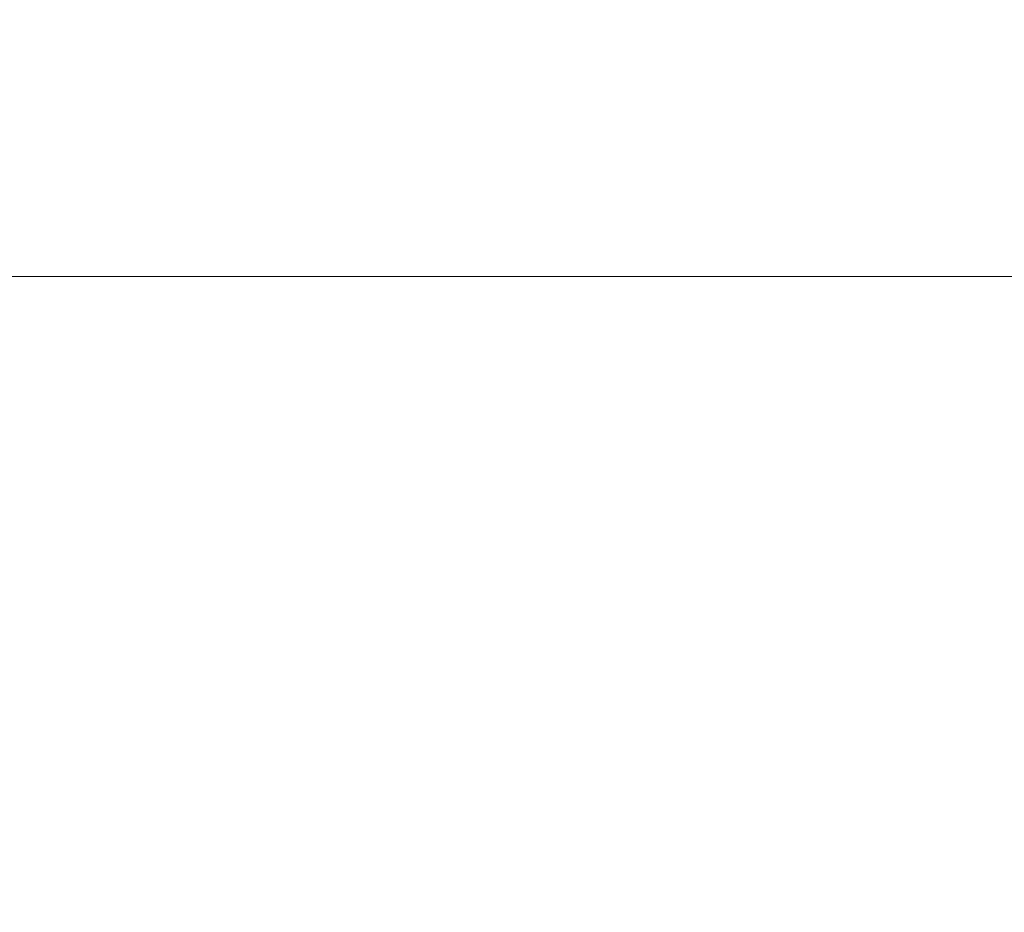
# Model space of a CAD drawing. Header units: metres. Extents: x -167 to 233, y -155 to 122.
# Tile 68 of 176: x 40.86 to 42.51, y 44.78 to 46.27. Entities that reach past the tile are written whole.
import ezdxf

# ---------------------------------------------------------------- set-up
doc = ezdxf.new("R2010")
doc.units = ezdxf.units.M
doc.header["$MEASUREMENT"] = 0
doc.layers.add('94 Genehmigungsplanung Bemaßung', color=7, linetype='Continuous')
doc.styles.add('ERSTELLTER_STIL_1', font='arial.ttf')
doc.dimstyles.new('ERSTELLTER_STIL__1', dxfattribs={"dimtxt": 0.25, "dimasz": 0.19, "dimexe": 0.18, "dimexo": 0.1, "dimgap": 0, "dimtad": 1, "dimtih": 1, "dimtoh": 1, "dimzin": 0, "dimdsep": 46, "dimtxsty": 'ERSTELLTER_STIL_1', "dimblk": 'ARROWHEAD_6', "dimblk1": 'ARROWHEAD_6', "dimblk2": 'ARROWHEAD_6', "dimcen": 0.09, "dimclrd": 7, "dimclre": 7, "dimclrt": 7, "dimazin": 0, "dimtfac": 1, "dimtdec": 4, "dimtmove": 0, "dimatfit": 3, "dimfxl": 1, "dimtolj": 1, "dimtzin": 0, "dimarcsym": 0})

# ---------------------------------------------------------------- blocks, each defined once
blk = doc.blocks.new('*D233', base_point=(27236.1321, 33357.279))
at = {"layer": '94 Genehmigungsplanung Bemaßung', "color": 7, "linetype": 'Continuous', "lineweight": 13}
for p, q in [((17.3411, 46.9622), (17.3411, 47.3372)), ((58.1625, 46.9622), (58.1625, 47.3372)), ((17.4411, 47.2497), (17.2411, 47.0497)), ((58.0625, 47.0497), (58.2625, 47.2497)), ((17.1911, 47.1497), (17.3411, 47.1497)), ((17.3411, 47.1497), (58.1625, 47.1497)), ((58.1625, 47.1497), (58.3125, 47.1497))]:
    blk.add_line(p, q, dxfattribs=at)
at = {"layer": '94 Genehmigungsplanung Bemaßung', "color": 7, "lineweight": 13, "insert": (37.3228, 47.1997), "char_height": 0.25, "attachment_point": 7, "style": 'ERSTELLTER_STIL_1'}
blk.add_mtext('\\A1;{\\pql;\\fArial|b0|i0|c0|p0;\\W1.000000;40,82}', dxfattribs=at)
blk = doc.blocks.new('ARROWHEAD_6')
at = {"color": 0, "linetype": 'Continuous', "lineweight": 0}
for p, q in [((-0.5, -0.5), (0.5, 0.5)), ((0, 0), (-1, 0))]:
    blk.add_line(p, q, dxfattribs=at)
blk = doc.blocks.new('*D257', base_point=(27236.1321, 33357.279))
at = {"layer": '94 Genehmigungsplanung Bemaßung', "color": 7, "linetype": 'Continuous', "lineweight": 13}
for p, q in [((17.5011, 45.656), (17.5011, 46.031)), ((58.0025, 45.656), (58.0025, 46.031)), ((17.6011, 45.9435), (17.4011, 45.7435)), ((57.9025, 45.7435), (58.1025, 45.9435)), ((17.5011, 45.8435), (58.0025, 45.8435))]:
    blk.add_line(p, q, dxfattribs=at)
at = {"layer": '94 Genehmigungsplanung Bemaßung', "color": 7, "lineweight": 13, "char_height": 0.25, "attachment_point": 7, "style": 'ERSTELLTER_STIL_1'}
for s, insert in [('\\A1;{\\pql;\\fArial|b0|i0|c0|p0;\\W1.000000;40,50}', (37.1321, 45.8935)), ('\\A1;{\\pql;\\fArial|b0|i0|c0|p0;\\W1.000000;16}', (57.5211, 45.8935))]:
    blk.add_mtext(s, dxfattribs=dict(at, insert=insert))

msp = doc.modelspace()

# ---------------------------------------------------------------- dimensions: what is measured, and where the dimension line sits
at = {"layer": '94 Genehmigungsplanung Bemaßung', "color": 7, "linetype": 'Continuous', "lineweight": 13}
for base, p1, p2, picture, middle in [((58.1625, 47.1497), (17.3411, 43.9997), (58.1625, 43.9997), '*D233', (37.7416, 47.3247)), ((58.0025, 45.8435), (17.5011, 43.8397), (58.0025, 43.8397), '*D257', (37.5509, 46.0185))]:
    dim = msp.add_linear_dim(base=base, p1=p1, p2=p2, dimstyle='ERSTELLTER_STIL__1', dxfattribs=at)
    dim.commit()
    dim.dimension.update_dxf_attribs({"geometry": picture, "text_midpoint": middle, "dimtype": 160})

doc.saveas('drawing.dxf')
